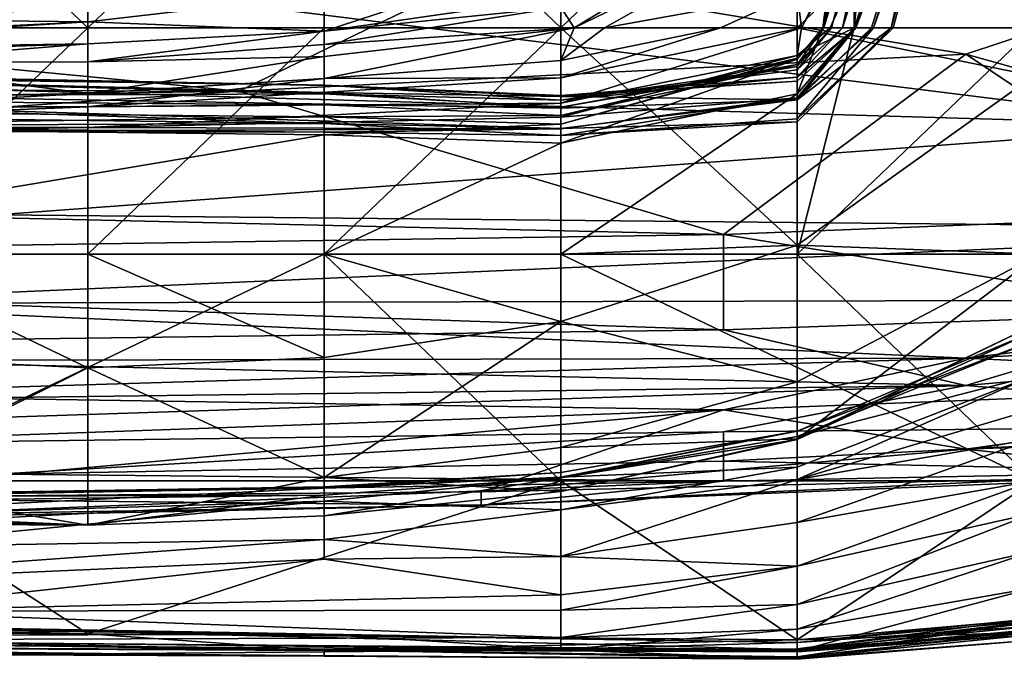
# Model space of a CAD drawing. Extents: x -1.05 to 1.05, y -0.36 to 0.36.
# Tile 157 of 226: x 0.8357 to 0.8591, y -0.3614 to -0.3462. Entities that reach past the tile are written whole.
import ezdxf

# ---------------------------------------------------------------- set-up
doc = ezdxf.new("R2010")
doc.units = 0

msp = doc.modelspace()

# ---------------------------------------------------------------- linework, layer by layer
for points in [[(0.826123, -0.346388, 0.002204), (0.831742, -0.341004, 0.000753), (0.837361, -0.346388, 0.001519)], [(0.837361, -0.346388, 0.001519), (0.831742, -0.341004, 0.000753), (0.842981, -0.341004, 0.000619)], [(0.837361, -0.346388, 0.001519), (0.842981, -0.341004, 0.000619), (0.842981, -0.346388, 0.0016)], [(0.8486, -0.346388, 0.001875), (0.842981, -0.341004, 0.000619), (0.8486, -0.341004, 0.000797)], [(0.842981, -0.346388, 0.0016), (0.842981, -0.341004, 0.000619), (0.8486, -0.346388, 0.001875)], [(0.854219, -0.341004, 0.001425), (0.8486, -0.346388, 0.001875), (0.8486, -0.341004, 0.000797)], [(0.854219, -0.341004, 0.001425), (0.854219, -0.346388, 0.002808), (0.8486, -0.346388, 0.001875)], [(0.859838, -0.341004, 0.002996), (0.859838, -0.347533, 0.005807), (0.854219, -0.346388, 0.002808)], [(0.854219, -0.341004, 0.001425), (0.859838, -0.341004, 0.002996), (0.854219, -0.346388, 0.002808)], [(0.85432, -0.346388, 0.1216), (0.85704, -0.341004, 0.11413), (0.854219, -0.34556, 0.11413)], [(0.85432, -0.346388, 0.1216), (0.855004, -0.346388, 0.129071), (0.857322, -0.341004, 0.1216)], [(0.857322, -0.341004, 0.1216), (0.85704, -0.341004, 0.11413), (0.85432, -0.346388, 0.1216)], [(0.854824, -0.346388, 0.267276), (0.85557, -0.346388, 0.271011), (0.855514, -0.341004, 0.267276)], [(0.855865, -0.341004, 0.25607), (0.854824, -0.346388, 0.267276), (0.855514, -0.341004, 0.267276)], [(0.854851, -0.346388, 0.25607), (0.854824, -0.346388, 0.267276), (0.855865, -0.341004, 0.25607)], [(0.856451, -0.341004, 0.241129), (0.854851, -0.346388, 0.25607), (0.855865, -0.341004, 0.25607)], [(0.85503, -0.346388, 0.244864), (0.854851, -0.346388, 0.25607), (0.856451, -0.341004, 0.241129)], [(0.855004, -0.346388, 0.129071), (0.85557, -0.346388, 0.136542), (0.857421, -0.341004, 0.125336)], [(0.857322, -0.341004, 0.1216), (0.855004, -0.346388, 0.129071), (0.857421, -0.341004, 0.125336)], [(0.855297, -0.346388, 0.229923), (0.85503, -0.346388, 0.244864), (0.856451, -0.341004, 0.241129)], [(0.856997, -0.341004, 0.222453), (0.855297, -0.346388, 0.229923), (0.856451, -0.341004, 0.241129)], [(0.855615, -0.346388, 0.214982), (0.855297, -0.346388, 0.229923), (0.856997, -0.341004, 0.222453)], [(0.855514, -0.341004, 0.267276), (0.85557, -0.346388, 0.271011), (0.856108, -0.341004, 0.271011)], [(0.856108, -0.341004, 0.271011), (0.85557, -0.346388, 0.271011), (0.859838, -0.346388, 0.273723)], [(0.85557, -0.346388, 0.136542), (0.856033, -0.346388, 0.144012), (0.857764, -0.341004, 0.140277)], [(0.857421, -0.341004, 0.125336), (0.85557, -0.346388, 0.136542), (0.857764, -0.341004, 0.140277)], [(0.857314, -0.341004, 0.211247), (0.855615, -0.346388, 0.214982), (0.856997, -0.341004, 0.222453)], [(0.857648, -0.341004, 0.188835), (0.855615, -0.346388, 0.214982), (0.857314, -0.341004, 0.211247)], [(0.855987, -0.346388, 0.192571), (0.855615, -0.346388, 0.214982), (0.857648, -0.341004, 0.188835)], [(0.856455, -0.346388, 0.173894), (0.855987, -0.346388, 0.192571), (0.857648, -0.341004, 0.188835)], [(0.856033, -0.346388, 0.144012), (0.856498, -0.346388, 0.162688), (0.857937, -0.341004, 0.158953)], [(0.857764, -0.341004, 0.140277), (0.856033, -0.346388, 0.144012), (0.857937, -0.341004, 0.158953)], [(0.859838, -0.341004, 0.273661), (0.856108, -0.341004, 0.271011), (0.859838, -0.346388, 0.273723)], [(0.857866, -0.341004, 0.173894), (0.856455, -0.346388, 0.173894), (0.857648, -0.341004, 0.188835)], [(0.857937, -0.341004, 0.158953), (0.856455, -0.346388, 0.173894), (0.857866, -0.341004, 0.173894)], [(0.856498, -0.346388, 0.162688), (0.856455, -0.346388, 0.173894), (0.857937, -0.341004, 0.158953)], [(0.8486, -0.345902, 0.087983), (0.848916, -0.346388, 0.099189), (0.854219, -0.34318, 0.091718)], [(0.848916, -0.346388, 0.099189), (0.854219, -0.343813, 0.099189), (0.854219, -0.34318, 0.091718)], [(0.848916, -0.346388, 0.099189), (0.84964, -0.346388, 0.102924), (0.854219, -0.343813, 0.099189)], [(0.854219, -0.343813, 0.099189), (0.84964, -0.346388, 0.102924), (0.854219, -0.34556, 0.11413)], [(0.842981, -0.346468, 0.076777), (0.8486, -0.34565, 0.080513), (0.8486, -0.344623, 0.058101)], [(0.842981, -0.345592, 0.054366), (0.842981, -0.346468, 0.076777), (0.8486, -0.344623, 0.058101)], [(0.794876, -0.34859, 0.377093), (0.84095, -0.347893, 0.377093), (0.812153, -0.345109, 0.380051)], [(0.863987, -0.34871, 0.27388), (0.806394, -0.347024, 0.27388), (0.83519, -0.345109, 0.271084)], [(0.812153, -0.345109, 0.380051), (0.84095, -0.347893, 0.377093), (0.846709, -0.345109, 0.379229)], [(0.863987, -0.345109, 0.270457), (0.863987, -0.34871, 0.27388), (0.83519, -0.345109, 0.271084)], [(0.84095, -0.347893, 0.377093), (0.858228, -0.347017, 0.377093), (0.846709, -0.345109, 0.379229)], [(0.846709, -0.345109, 0.379229), (0.858228, -0.347017, 0.377093), (0.863987, -0.345109, 0.378035)], [(0.858228, -0.347017, 0.377093), (0.869746, -0.350242, 0.372256), (0.863987, -0.345109, 0.378035)], [(0.84964, -0.346388, 0.102924), (0.8524, -0.346388, 0.11413), (0.854219, -0.34556, 0.11413)], [(0.854219, -0.34556, 0.11413), (0.8524, -0.346388, 0.11413), (0.85432, -0.346388, 0.1216)], [(0.837361, -0.34625, 0.061836), (0.842981, -0.346468, 0.076777), (0.842981, -0.345592, 0.054366)], [(0.837361, -0.345927, 0.05063), (0.837361, -0.34625, 0.061836), (0.842981, -0.345592, 0.054366)], [(0.8486, -0.34565, 0.080513), (0.842981, -0.346468, 0.076777), (0.8486, -0.345902, 0.087983)], [(0.831742, -0.346186, 0.046895), (0.837361, -0.34625, 0.061836), (0.837361, -0.345927, 0.05063)], [(0.842981, -0.346468, 0.076777), (0.842981, -0.346785, 0.087983), (0.8486, -0.345902, 0.087983)], [(0.842981, -0.346785, 0.087983), (0.848916, -0.346388, 0.099189), (0.8486, -0.345902, 0.087983)], [(0.826123, -0.346802, 0.061836), (0.837361, -0.34625, 0.061836), (0.831742, -0.346186, 0.046895)], [(0.826123, -0.346934, 0.065571), (0.837361, -0.346771, 0.073042), (0.837361, -0.34625, 0.061836)], [(0.826123, -0.346802, 0.061836), (0.826123, -0.346934, 0.065571), (0.837361, -0.34625, 0.061836)], [(0.837361, -0.34625, 0.061836), (0.837361, -0.346771, 0.073042), (0.842981, -0.346468, 0.076777)], [(0.837361, -0.346388, 0.001519), (0.831742, -0.351772, 0.003978), (0.826123, -0.346388, 0.002204)], [(0.831742, -0.351772, 0.003978), (0.837361, -0.346388, 0.001519), (0.837361, -0.351772, 0.003741)], [(0.837361, -0.346388, 0.001519), (0.842981, -0.346388, 0.0016), (0.837361, -0.351772, 0.003741)], [(0.837361, -0.351772, 0.003741), (0.842981, -0.346388, 0.0016), (0.842981, -0.351772, 0.00391)], [(0.837361, -0.3472, 0.087983), (0.842981, -0.346785, 0.087983), (0.842981, -0.346468, 0.076777)], [(0.837361, -0.346771, 0.073042), (0.837361, -0.3472, 0.087983), (0.842981, -0.346468, 0.076777)], [(0.842981, -0.346388, 0.0016), (0.8486, -0.346388, 0.001875), (0.842981, -0.351772, 0.00391)], [(0.842981, -0.347069, 0.095454), (0.842981, -0.347597, 0.106659), (0.848916, -0.346388, 0.099189)], [(0.848916, -0.346388, 0.099189), (0.842981, -0.346785, 0.087983), (0.842981, -0.347069, 0.095454)], [(0.842981, -0.351772, 0.00391), (0.8486, -0.346388, 0.001875), (0.8486, -0.351772, 0.004535)], [(0.8486, -0.347167, 0.110395), (0.848916, -0.346388, 0.099189), (0.842981, -0.347597, 0.106659)], [(0.8486, -0.346388, 0.001875), (0.854219, -0.351558, 0.005807), (0.8486, -0.351772, 0.004535)], [(0.8486, -0.348182, 0.129071), (0.854219, -0.34705, 0.129071), (0.85432, -0.346388, 0.1216)], [(0.8486, -0.347578, 0.117865), (0.8486, -0.348182, 0.129071), (0.85432, -0.346388, 0.1216)], [(0.85432, -0.346388, 0.1216), (0.8524, -0.346388, 0.11413), (0.8486, -0.347578, 0.117865)], [(0.8486, -0.347578, 0.117865), (0.8524, -0.346388, 0.11413), (0.8486, -0.347167, 0.110395)], [(0.8524, -0.346388, 0.11413), (0.84964, -0.346388, 0.102924), (0.8486, -0.347167, 0.110395)], [(0.84964, -0.346388, 0.102924), (0.848916, -0.346388, 0.099189), (0.8486, -0.347167, 0.110395)], [(0.8486, -0.346388, 0.001875), (0.854219, -0.346388, 0.002808), (0.854219, -0.351558, 0.005807)], [(0.859838, -0.346388, 0.273723), (0.854219, -0.351772, 0.273501), (0.859838, -0.351772, 0.274241)], [(0.85557, -0.346388, 0.271011), (0.854219, -0.351772, 0.273501), (0.859838, -0.346388, 0.273723)], [(0.85557, -0.346388, 0.271011), (0.854219, -0.347957, 0.271011), (0.854219, -0.351772, 0.273501)], [(0.859838, -0.347533, 0.005807), (0.854219, -0.351558, 0.005807), (0.854219, -0.346388, 0.002808)], [(0.855004, -0.346388, 0.129071), (0.85432, -0.346388, 0.1216), (0.854219, -0.34705, 0.129071)], [(0.854219, -0.347564, 0.226188), (0.855615, -0.346388, 0.214982), (0.854219, -0.347655, 0.218717)], [(0.85557, -0.346388, 0.271011), (0.854824, -0.346388, 0.267276), (0.854219, -0.347957, 0.271011)], [(0.854219, -0.347957, 0.271011), (0.854824, -0.346388, 0.267276), (0.854219, -0.347135, 0.267276)], [(0.854824, -0.346388, 0.267276), (0.854851, -0.346388, 0.25607), (0.854219, -0.347135, 0.267276)], [(0.854219, -0.347135, 0.267276), (0.854851, -0.346388, 0.25607), (0.854219, -0.347107, 0.259805)], [(0.854219, -0.347107, 0.259805), (0.854851, -0.346388, 0.25607), (0.854219, -0.347263, 0.2486)], [(0.854851, -0.346388, 0.25607), (0.85503, -0.346388, 0.244864), (0.854219, -0.347263, 0.2486)], [(0.854219, -0.347263, 0.2486), (0.85503, -0.346388, 0.244864), (0.854219, -0.34731, 0.244864)], [(0.854219, -0.34731, 0.244864), (0.85503, -0.346388, 0.244864), (0.854219, -0.347385, 0.237394)], [(0.85503, -0.346388, 0.244864), (0.855297, -0.346388, 0.229923), (0.854219, -0.347385, 0.237394)], [(0.854219, -0.347385, 0.237394), (0.855297, -0.346388, 0.229923), (0.854219, -0.347564, 0.226188)], [(0.855297, -0.346388, 0.229923), (0.855615, -0.346388, 0.214982), (0.854219, -0.347564, 0.226188)], [(0.854219, -0.347655, 0.218717), (0.855615, -0.346388, 0.214982), (0.854219, -0.3481, 0.188835)], [(0.855615, -0.346388, 0.214982), (0.855987, -0.346388, 0.192571), (0.854219, -0.3481, 0.188835)], [(0.855987, -0.346388, 0.192571), (0.856455, -0.346388, 0.173894), (0.854219, -0.3481, 0.188835)], [(0.854219, -0.3481, 0.188835), (0.856455, -0.346388, 0.173894), (0.854219, -0.348624, 0.170159)], [(0.856455, -0.346388, 0.173894), (0.856498, -0.346388, 0.162688), (0.854219, -0.348624, 0.170159)], [(0.854219, -0.348624, 0.170159), (0.856498, -0.346388, 0.162688), (0.854219, -0.348551, 0.158953)], [(0.856498, -0.346388, 0.162688), (0.856033, -0.346388, 0.144012), (0.854219, -0.348551, 0.158953)], [(0.854219, -0.348551, 0.158953), (0.856033, -0.346388, 0.144012), (0.854219, -0.348051, 0.144012)], [(0.856033, -0.346388, 0.144012), (0.85557, -0.346388, 0.136542), (0.854219, -0.348051, 0.144012)], [(0.854219, -0.348051, 0.144012), (0.85557, -0.346388, 0.136542), (0.854219, -0.34705, 0.129071)], [(0.85557, -0.346388, 0.136542), (0.855004, -0.346388, 0.129071), (0.854219, -0.34705, 0.129071)], [(0.826123, -0.346934, 0.065571), (0.814885, -0.347494, 0.073042), (0.837361, -0.346771, 0.073042)], [(0.814885, -0.347494, 0.073042), (0.831742, -0.347221, 0.080513), (0.837361, -0.346771, 0.073042)], [(0.831742, -0.347221, 0.080513), (0.837361, -0.3472, 0.087983), (0.837361, -0.346771, 0.073042)], [(0.837361, -0.3472, 0.087983), (0.842981, -0.347069, 0.095454), (0.842981, -0.346785, 0.087983)], [(0.806394, -0.347024, 0.27388), (0.863987, -0.34871, 0.27388), (0.83519, -0.350832, 0.278795)], [(0.814885, -0.347202, 0.229923), (0.826123, -0.347513, 0.241129), (0.842981, -0.347749, 0.233658)], [(0.814885, -0.347202, 0.229923), (0.842981, -0.347749, 0.233658), (0.814885, -0.347215, 0.222453)], [(0.831742, -0.347221, 0.080513), (0.837361, -0.347951, 0.106659), (0.837361, -0.3472, 0.087983)], [(0.837361, -0.347951, 0.106659), (0.842981, -0.347597, 0.106659), (0.842981, -0.347069, 0.095454)], [(0.837361, -0.3472, 0.087983), (0.837361, -0.347951, 0.106659), (0.842981, -0.347069, 0.095454)], [(0.858228, -0.347017, 0.377093), (0.84095, -0.347893, 0.377093), (0.852468, -0.351304, 0.372178)], [(0.842981, -0.347597, 0.106659), (0.8486, -0.347578, 0.117865), (0.8486, -0.347167, 0.110395)], [(0.8486, -0.348514, 0.136542), (0.854219, -0.348051, 0.144012), (0.854219, -0.34705, 0.129071)], [(0.8486, -0.348182, 0.129071), (0.8486, -0.348514, 0.136542), (0.854219, -0.34705, 0.129071)], [(0.8486, -0.348678, 0.267276), (0.854219, -0.347135, 0.267276), (0.854219, -0.347107, 0.259805)], [(0.8486, -0.348471, 0.252335), (0.8486, -0.348678, 0.267276), (0.854219, -0.347107, 0.259805)], [(0.8486, -0.348471, 0.252335), (0.854219, -0.347107, 0.259805), (0.854219, -0.347263, 0.2486)], [(0.8486, -0.349132, 0.271011), (0.854219, -0.347957, 0.271011), (0.854219, -0.347135, 0.267276)], [(0.8486, -0.348678, 0.267276), (0.8486, -0.349132, 0.271011), (0.854219, -0.347135, 0.267276)], [(0.863987, -0.350852, 0.372178), (0.858228, -0.347017, 0.377093), (0.852468, -0.351304, 0.372178)], [(0.869746, -0.350242, 0.372256), (0.858228, -0.347017, 0.377093), (0.863987, -0.350852, 0.372178)], [(0.814885, -0.347215, 0.222453), (0.842981, -0.347926, 0.214982), (0.814885, -0.347711, 0.200041)], [(0.814885, -0.347215, 0.222453), (0.842981, -0.347757, 0.226188), (0.842981, -0.347926, 0.214982)], [(0.814885, -0.347215, 0.222453), (0.842981, -0.347749, 0.233658), (0.842981, -0.347757, 0.226188)], [(0.831742, -0.347221, 0.080513), (0.831742, -0.348244, 0.110395), (0.837361, -0.347951, 0.106659)], [(0.8486, -0.348273, 0.244864), (0.8486, -0.348471, 0.252335), (0.854219, -0.347263, 0.2486)], [(0.8486, -0.348273, 0.244864), (0.854219, -0.347263, 0.2486), (0.854219, -0.34731, 0.244864)], [(0.8486, -0.348112, 0.237394), (0.854219, -0.34731, 0.244864), (0.854219, -0.347385, 0.237394)], [(0.8486, -0.348112, 0.237394), (0.8486, -0.348273, 0.244864), (0.854219, -0.34731, 0.244864)], [(0.8486, -0.348112, 0.237394), (0.854219, -0.347385, 0.237394), (0.854219, -0.347564, 0.226188)], [(0.826123, -0.347513, 0.241129), (0.820504, -0.348047, 0.259805), (0.842981, -0.347959, 0.244864)], [(0.826123, -0.347513, 0.241129), (0.842981, -0.347959, 0.244864), (0.842981, -0.347749, 0.233658)], [(0.837361, -0.34827, 0.117865), (0.8486, -0.348182, 0.129071), (0.8486, -0.347578, 0.117865)], [(0.837361, -0.34827, 0.117865), (0.8486, -0.347578, 0.117865), (0.842981, -0.347597, 0.106659)], [(0.837361, -0.347951, 0.106659), (0.837361, -0.34827, 0.117865), (0.842981, -0.347597, 0.106659)], [(0.8486, -0.347998, 0.226188), (0.8486, -0.348112, 0.237394), (0.854219, -0.347564, 0.226188)], [(0.8486, -0.347998, 0.226188), (0.854219, -0.347564, 0.226188), (0.854219, -0.347655, 0.218717)], [(0.8486, -0.34802, 0.218717), (0.8486, -0.347998, 0.226188), (0.854219, -0.347655, 0.218717)], [(0.8486, -0.34802, 0.218717), (0.854219, -0.347655, 0.218717), (0.854219, -0.3481, 0.188835)], [(0.859838, -0.347533, 0.005807), (0.859974, -0.351772, 0.009542), (0.854219, -0.351558, 0.005807)], [(0.84095, -0.347893, 0.377093), (0.794876, -0.34859, 0.377093), (0.806394, -0.350242, 0.374908)], [(0.852468, -0.351304, 0.372178), (0.84095, -0.347893, 0.377093), (0.806394, -0.350242, 0.374908)], [(0.814885, -0.347711, 0.200041), (0.8486, -0.3483, 0.200041), (0.8486, -0.348785, 0.177629)], [(0.814885, -0.347711, 0.200041), (0.8486, -0.348785, 0.177629), (0.842981, -0.348663, 0.177629)], [(0.814885, -0.347711, 0.200041), (0.842981, -0.347926, 0.214982), (0.8486, -0.3483, 0.200041)], [(0.826123, -0.348446, 0.181365), (0.814885, -0.347711, 0.200041), (0.842981, -0.348663, 0.177629)], [(0.842981, -0.347757, 0.226188), (0.842981, -0.347749, 0.233658), (0.8486, -0.347998, 0.226188)], [(0.842981, -0.347749, 0.233658), (0.8486, -0.348112, 0.237394), (0.8486, -0.347998, 0.226188)], [(0.842981, -0.347749, 0.233658), (0.842981, -0.347959, 0.244864), (0.8486, -0.348112, 0.237394)], [(0.842981, -0.347757, 0.226188), (0.8486, -0.347998, 0.226188), (0.8486, -0.34802, 0.218717)], [(0.842981, -0.347926, 0.214982), (0.842981, -0.347757, 0.226188), (0.8486, -0.34802, 0.218717)], [(0.820504, -0.348047, 0.259805), (0.842981, -0.348217, 0.252335), (0.842981, -0.347959, 0.244864)], [(0.820504, -0.348047, 0.259805), (0.826123, -0.348344, 0.267276), (0.842981, -0.348217, 0.252335)], [(0.831742, -0.348244, 0.110395), (0.837361, -0.34827, 0.117865), (0.837361, -0.347951, 0.106659)], [(0.8486, -0.3483, 0.200041), (0.842981, -0.347926, 0.214982), (0.8486, -0.34802, 0.218717)], [(0.842981, -0.347959, 0.244864), (0.842981, -0.348217, 0.252335), (0.8486, -0.348273, 0.244864)], [(0.842981, -0.347959, 0.244864), (0.8486, -0.348273, 0.244864), (0.8486, -0.348112, 0.237394)], [(0.8486, -0.349132, 0.271011), (0.8486, -0.351772, 0.273621), (0.854219, -0.347957, 0.271011)], [(0.8486, -0.351772, 0.273621), (0.854219, -0.351772, 0.273501), (0.854219, -0.347957, 0.271011)], [(0.8486, -0.3483, 0.200041), (0.8486, -0.34802, 0.218717), (0.854219, -0.3481, 0.188835)], [(0.8486, -0.348952, 0.155218), (0.854219, -0.348551, 0.158953), (0.854219, -0.348051, 0.144012)], [(0.8486, -0.348792, 0.144012), (0.8486, -0.348952, 0.155218), (0.854219, -0.348051, 0.144012)], [(0.8486, -0.348514, 0.136542), (0.8486, -0.348792, 0.144012), (0.854219, -0.348051, 0.144012)], [(0.8486, -0.348785, 0.177629), (0.8486, -0.3483, 0.200041), (0.854219, -0.3481, 0.188835)], [(0.8486, -0.348785, 0.177629), (0.854219, -0.3481, 0.188835), (0.854219, -0.348624, 0.170159)], [(0.826123, -0.348344, 0.267276), (0.842981, -0.348503, 0.267276), (0.842981, -0.348217, 0.252335)], [(0.831742, -0.348244, 0.110395), (0.826123, -0.348713, 0.132806), (0.837361, -0.34827, 0.117865)], [(0.826123, -0.348713, 0.132806), (0.837361, -0.348762, 0.140277), (0.837361, -0.34827, 0.117865)], [(0.826123, -0.348344, 0.267276), (0.826123, -0.34874, 0.271011), (0.842981, -0.348503, 0.267276)], [(0.837361, -0.348762, 0.140277), (0.8486, -0.348514, 0.136542), (0.8486, -0.348182, 0.129071)], [(0.837361, -0.348762, 0.140277), (0.8486, -0.348182, 0.129071), (0.837361, -0.34827, 0.117865)], [(0.842981, -0.348217, 0.252335), (0.842981, -0.348503, 0.267276), (0.8486, -0.348471, 0.252335)], [(0.842981, -0.348217, 0.252335), (0.8486, -0.348471, 0.252335), (0.8486, -0.348273, 0.244864)], [(0.826123, -0.348446, 0.181365), (0.842981, -0.348663, 0.177629), (0.826123, -0.348727, 0.170159)], [(0.826123, -0.34874, 0.271011), (0.842981, -0.348931, 0.271011), (0.842981, -0.348503, 0.267276)], [(0.837361, -0.348762, 0.140277), (0.8486, -0.348792, 0.144012), (0.8486, -0.348514, 0.136542)], [(0.842981, -0.348503, 0.267276), (0.8486, -0.348678, 0.267276), (0.8486, -0.348471, 0.252335)], [(0.842981, -0.348503, 0.267276), (0.842981, -0.348931, 0.271011), (0.8486, -0.348678, 0.267276)], [(0.8486, -0.348948, 0.166424), (0.854219, -0.348624, 0.170159), (0.854219, -0.348551, 0.158953)], [(0.8486, -0.348952, 0.155218), (0.8486, -0.348948, 0.166424), (0.854219, -0.348551, 0.158953)], [(0.826123, -0.348713, 0.132806), (0.820504, -0.348938, 0.147747), (0.837361, -0.348762, 0.140277)], [(0.820504, -0.348938, 0.147747), (0.831742, -0.348852, 0.155218), (0.837361, -0.348762, 0.140277)], [(0.826123, -0.348727, 0.170159), (0.842981, -0.348663, 0.177629), (0.842981, -0.348868, 0.158953)], [(0.831742, -0.348852, 0.155218), (0.826123, -0.348727, 0.170159), (0.842981, -0.348868, 0.158953)], [(0.826123, -0.34874, 0.271011), (0.826123, -0.351772, 0.274045), (0.842981, -0.348931, 0.271011)], [(0.837361, -0.348762, 0.140277), (0.831742, -0.348852, 0.155218), (0.8486, -0.348792, 0.144012)], [(0.831742, -0.348852, 0.155218), (0.842981, -0.348868, 0.158953), (0.8486, -0.348792, 0.144012)], [(0.83519, -0.350832, 0.278795), (0.863987, -0.34871, 0.27388), (0.869746, -0.351171, 0.278795)], [(0.842981, -0.348663, 0.177629), (0.8486, -0.348785, 0.177629), (0.8486, -0.348948, 0.166424)], [(0.842981, -0.348868, 0.158953), (0.842981, -0.348663, 0.177629), (0.8486, -0.348948, 0.166424)], [(0.842981, -0.348931, 0.271011), (0.8486, -0.349132, 0.271011), (0.8486, -0.348678, 0.267276)], [(0.842981, -0.348868, 0.158953), (0.8486, -0.348952, 0.155218), (0.8486, -0.348792, 0.144012)], [(0.8486, -0.348948, 0.166424), (0.8486, -0.348785, 0.177629), (0.854219, -0.348624, 0.170159)], [(0.826123, -0.351772, 0.274045), (0.842981, -0.351772, 0.273823), (0.842981, -0.348931, 0.271011)], [(0.842981, -0.348868, 0.158953), (0.8486, -0.348948, 0.166424), (0.8486, -0.348952, 0.155218)], [(0.842981, -0.348931, 0.271011), (0.842981, -0.351772, 0.273823), (0.8486, -0.349132, 0.271011)], [(0.842981, -0.351772, 0.273823), (0.8486, -0.351772, 0.273621), (0.8486, -0.349132, 0.271011)], [(0.806394, -0.35199, 0.372178), (0.852468, -0.351304, 0.372178), (0.806394, -0.350242, 0.374908)], [(0.83519, -0.350832, 0.278795), (0.869746, -0.351171, 0.278795), (0.829431, -0.352942, 0.28371)], [(0.852468, -0.351304, 0.372178), (0.863987, -0.353164, 0.367263), (0.863987, -0.350852, 0.372178)], [(0.829431, -0.352942, 0.28371), (0.869746, -0.351171, 0.278795), (0.869746, -0.352848, 0.28371)], [(0.806394, -0.35199, 0.372178), (0.852468, -0.353568, 0.367263), (0.852468, -0.351304, 0.372178)], [(0.852468, -0.353568, 0.367263), (0.863987, -0.353164, 0.367263), (0.852468, -0.351304, 0.372178)], [(0.854219, -0.351558, 0.005807), (0.854219, -0.354809, 0.009542), (0.8486, -0.353373, 0.005807)], [(0.8486, -0.353373, 0.005807), (0.8486, -0.351772, 0.004535), (0.854219, -0.351558, 0.005807)], [(0.859974, -0.351772, 0.009542), (0.854219, -0.354809, 0.009542), (0.854219, -0.351558, 0.005807)], [(0.831742, -0.357156, 0.274295), (0.842981, -0.351772, 0.273823), (0.826123, -0.351772, 0.274045)], [(0.837361, -0.351772, 0.003741), (0.837361, -0.354476, 0.005807), (0.831742, -0.351772, 0.003978)], [(0.837361, -0.354476, 0.005807), (0.831742, -0.354213, 0.005807), (0.831742, -0.351772, 0.003978)], [(0.831742, -0.357156, 0.274295), (0.8486, -0.357156, 0.274197), (0.842981, -0.351772, 0.273823)], [(0.842981, -0.354228, 0.005807), (0.837361, -0.354476, 0.005807), (0.837361, -0.351772, 0.003741)], [(0.842981, -0.351772, 0.00391), (0.842981, -0.354228, 0.005807), (0.837361, -0.351772, 0.003741)], [(0.8486, -0.357156, 0.274197), (0.8486, -0.351772, 0.273621), (0.842981, -0.351772, 0.273823)], [(0.8486, -0.351772, 0.004535), (0.8486, -0.353373, 0.005807), (0.842981, -0.351772, 0.00391)], [(0.8486, -0.353373, 0.005807), (0.842981, -0.354228, 0.005807), (0.842981, -0.351772, 0.00391)], [(0.859838, -0.357156, 0.273872), (0.854219, -0.351772, 0.273501), (0.8486, -0.351772, 0.273621)], [(0.8486, -0.357156, 0.274197), (0.859838, -0.357156, 0.273872), (0.8486, -0.351772, 0.273621)], [(0.859838, -0.357156, 0.273872), (0.859838, -0.351772, 0.274241), (0.854219, -0.351772, 0.273501)], [(0.854219, -0.356162, 0.013278), (0.859974, -0.351772, 0.009542), (0.859838, -0.35346, 0.013278)], [(0.854219, -0.354809, 0.009542), (0.859974, -0.351772, 0.009542), (0.854219, -0.356162, 0.013278)], [(0.817913, -0.354022, 0.367263), (0.852468, -0.353568, 0.367263), (0.806394, -0.35199, 0.372178)], [(0.829431, -0.352942, 0.28371), (0.869746, -0.352848, 0.28371), (0.858228, -0.354243, 0.288625)], [(0.83519, -0.35429, 0.288625), (0.829431, -0.352942, 0.28371), (0.858228, -0.354243, 0.288625)], [(0.858228, -0.354243, 0.288625), (0.869746, -0.352848, 0.28371), (0.875505, -0.35331, 0.288625)], [(0.852468, -0.353568, 0.367263), (0.858228, -0.354894, 0.362348), (0.863987, -0.353164, 0.367263)], [(0.858228, -0.354894, 0.362348), (0.875505, -0.35338, 0.362348), (0.863987, -0.353164, 0.367263)], [(0.842981, -0.357079, 0.009542), (0.8486, -0.353373, 0.005807), (0.8486, -0.356363, 0.009542)], [(0.842981, -0.354228, 0.005807), (0.8486, -0.353373, 0.005807), (0.842981, -0.357079, 0.009542)], [(0.8486, -0.353373, 0.005807), (0.854219, -0.354809, 0.009542), (0.8486, -0.356363, 0.009542)], [(0.854219, -0.356177, 0.017013), (0.859838, -0.35346, 0.013278), (0.859838, -0.353607, 0.024484)], [(0.854219, -0.356162, 0.013278), (0.859838, -0.35346, 0.013278), (0.854219, -0.356177, 0.017013)], [(0.858228, -0.354243, 0.288625), (0.875505, -0.35331, 0.288625), (0.869746, -0.354794, 0.298455)], [(0.869746, -0.355822, 0.352518), (0.875505, -0.35338, 0.362348), (0.858228, -0.354894, 0.362348)], [(0.858228, -0.354894, 0.362348), (0.852468, -0.353568, 0.367263), (0.817913, -0.354022, 0.367263)], [(0.854219, -0.35598, 0.028219), (0.859838, -0.353607, 0.024484), (0.859838, -0.353826, 0.039425)], [(0.854219, -0.356177, 0.017013), (0.859838, -0.353607, 0.024484), (0.854219, -0.35598, 0.028219)], [(0.854219, -0.356106, 0.039425), (0.859838, -0.353826, 0.039425), (0.859838, -0.354655, 0.058101)], [(0.854219, -0.35598, 0.028219), (0.859838, -0.353826, 0.039425), (0.854219, -0.356106, 0.039425)], [(0.858228, -0.354894, 0.362348), (0.817913, -0.354022, 0.367263), (0.800635, -0.355615, 0.362348)], [(0.831742, -0.354213, 0.005807), (0.837361, -0.354476, 0.005807), (0.831742, -0.357278, 0.009542)], [(0.829431, -0.355117, 0.29354), (0.858228, -0.354243, 0.288625), (0.852468, -0.355468, 0.298455)], [(0.829431, -0.355117, 0.29354), (0.83519, -0.35429, 0.288625), (0.858228, -0.354243, 0.288625)], [(0.837361, -0.354476, 0.005807), (0.842981, -0.354228, 0.005807), (0.842981, -0.357079, 0.009542)], [(0.852468, -0.355468, 0.298455), (0.858228, -0.354243, 0.288625), (0.869746, -0.354794, 0.298455)], [(0.837361, -0.354476, 0.005807), (0.837361, -0.358212, 0.013278), (0.831742, -0.357278, 0.009542)], [(0.837361, -0.354476, 0.005807), (0.842981, -0.357079, 0.009542), (0.837361, -0.358212, 0.013278)], [(0.854219, -0.357131, 0.065571), (0.859838, -0.354655, 0.058101), (0.859838, -0.355454, 0.073042)], [(0.854219, -0.356837, 0.058101), (0.859838, -0.354655, 0.058101), (0.854219, -0.357131, 0.065571)], [(0.854219, -0.356106, 0.039425), (0.859838, -0.354655, 0.058101), (0.854219, -0.356837, 0.058101)], [(0.858228, -0.354894, 0.362348), (0.800635, -0.355615, 0.362348), (0.806394, -0.356604, 0.357433)], [(0.806394, -0.356604, 0.357433), (0.852468, -0.355996, 0.357433), (0.858228, -0.354894, 0.362348)], [(0.8486, -0.356363, 0.009542), (0.854219, -0.354809, 0.009542), (0.854219, -0.356162, 0.013278)], [(0.852468, -0.355468, 0.298455), (0.869746, -0.354794, 0.298455), (0.858228, -0.35641, 0.313199)], [(0.852468, -0.355996, 0.357433), (0.869746, -0.355822, 0.352518), (0.858228, -0.354894, 0.362348)], [(0.858228, -0.35641, 0.313199), (0.869746, -0.354794, 0.298455), (0.869746, -0.355984, 0.318114)], [(0.812153, -0.356904, 0.308284), (0.829431, -0.355117, 0.29354), (0.852468, -0.355468, 0.298455)], [(0.812153, -0.356904, 0.308284), (0.852468, -0.355468, 0.298455), (0.829431, -0.357567, 0.318114)], [(0.829431, -0.357567, 0.318114), (0.852468, -0.355468, 0.298455), (0.846709, -0.357423, 0.323029)], [(0.852468, -0.355468, 0.298455), (0.858228, -0.35641, 0.313199), (0.846709, -0.357423, 0.323029)], [(0.859838, -0.355454, 0.073042), (0.859838, -0.356159, 0.084248), (0.854219, -0.357131, 0.065571)], [(0.852468, -0.356693, 0.352518), (0.869746, -0.355822, 0.352518), (0.852468, -0.355996, 0.357433)], [(0.852468, -0.356693, 0.352518), (0.863987, -0.356936, 0.342688), (0.869746, -0.355822, 0.352518)], [(0.806394, -0.356604, 0.357433), (0.83519, -0.357001, 0.352518), (0.852468, -0.355996, 0.357433)], [(0.83519, -0.357001, 0.352518), (0.852468, -0.356693, 0.352518), (0.852468, -0.355996, 0.357433)], [(0.8486, -0.357075, 0.039425), (0.854219, -0.35598, 0.028219), (0.854219, -0.356106, 0.039425)], [(0.8486, -0.356964, 0.031954), (0.854219, -0.35598, 0.028219), (0.8486, -0.357075, 0.039425)], [(0.8486, -0.357089, 0.020748), (0.854219, -0.35598, 0.028219), (0.8486, -0.356964, 0.031954)], [(0.8486, -0.357089, 0.020748), (0.854219, -0.356177, 0.017013), (0.854219, -0.35598, 0.028219)], [(0.858228, -0.35641, 0.313199), (0.869746, -0.355984, 0.318114), (0.863987, -0.357022, 0.332859)], [(0.854219, -0.356106, 0.039425), (0.854219, -0.356837, 0.058101), (0.8486, -0.357075, 0.039425)], [(0.854219, -0.356162, 0.013278), (0.854219, -0.356177, 0.017013), (0.8486, -0.357415, 0.013278)], [(0.8486, -0.356363, 0.009542), (0.854219, -0.356162, 0.013278), (0.8486, -0.357415, 0.013278)], [(0.854219, -0.356177, 0.017013), (0.8486, -0.357089, 0.020748), (0.8486, -0.357415, 0.013278)], [(0.854219, -0.357131, 0.065571), (0.859838, -0.356159, 0.084248), (0.854219, -0.358152, 0.087983)], [(0.859838, -0.356159, 0.084248), (0.859838, -0.357156, 0.099053), (0.854219, -0.358152, 0.087983)], [(0.8486, -0.356363, 0.009542), (0.8486, -0.357415, 0.013278), (0.842981, -0.357079, 0.009542)], [(0.846709, -0.357423, 0.323029), (0.858228, -0.35641, 0.313199), (0.863987, -0.357022, 0.332859)], [(0.83519, -0.357001, 0.352518), (0.852468, -0.357165, 0.347603), (0.852468, -0.356693, 0.352518)], [(0.852468, -0.357165, 0.347603), (0.863987, -0.356936, 0.342688), (0.852468, -0.356693, 0.352518)], [(0.817913, -0.35776, 0.347603), (0.852468, -0.357165, 0.347603), (0.83519, -0.357001, 0.352518)], [(0.8486, -0.357075, 0.039425), (0.842981, -0.357331, 0.035689), (0.8486, -0.356964, 0.031954)], [(0.842981, -0.357331, 0.035689), (0.842981, -0.357301, 0.031954), (0.8486, -0.356964, 0.031954)], [(0.8486, -0.356964, 0.031954), (0.842981, -0.357301, 0.031954), (0.8486, -0.357089, 0.020748)], [(0.846709, -0.357739, 0.332859), (0.863987, -0.356936, 0.342688), (0.852468, -0.357165, 0.347603)], [(0.846709, -0.357739, 0.332859), (0.863987, -0.357022, 0.332859), (0.863987, -0.356936, 0.342688)], [(0.846709, -0.357423, 0.323029), (0.863987, -0.357022, 0.332859), (0.846709, -0.357739, 0.332859)], [(0.854219, -0.357131, 0.065571), (0.8486, -0.357849, 0.065571), (0.854219, -0.356837, 0.058101)], [(0.854219, -0.356837, 0.058101), (0.8486, -0.357849, 0.065571), (0.8486, -0.357075, 0.039425)], [(0.817913, -0.35776, 0.347603), (0.829431, -0.358092, 0.337774), (0.852468, -0.357165, 0.347603)], [(0.820504, -0.360703, 0.271011), (0.837361, -0.360795, 0.271011), (0.831742, -0.357156, 0.274295)], [(0.829431, -0.358092, 0.337774), (0.846709, -0.357739, 0.332859), (0.852468, -0.357165, 0.347603)], [(0.831742, -0.357156, 0.274295), (0.837361, -0.360795, 0.271011), (0.8486, -0.357156, 0.274197)], [(0.837361, -0.358212, 0.013278), (0.842981, -0.357079, 0.009542), (0.842981, -0.357989, 0.013278)], [(0.837361, -0.360795, 0.271011), (0.854219, -0.36094, 0.271011), (0.8486, -0.357156, 0.274197)], [(0.842981, -0.357639, 0.05063), (0.8486, -0.357075, 0.039425), (0.8486, -0.357849, 0.065571)], [(0.842981, -0.357331, 0.035689), (0.8486, -0.357075, 0.039425), (0.842981, -0.357639, 0.05063)], [(0.8486, -0.357415, 0.013278), (0.842981, -0.357989, 0.013278), (0.842981, -0.357079, 0.009542)], [(0.842981, -0.357301, 0.031954), (0.842981, -0.357496, 0.020748), (0.8486, -0.357089, 0.020748)], [(0.8486, -0.357089, 0.020748), (0.842981, -0.357496, 0.020748), (0.842981, -0.357989, 0.013278)], [(0.842981, -0.357989, 0.013278), (0.8486, -0.357415, 0.013278), (0.8486, -0.357089, 0.020748)], [(0.8486, -0.357849, 0.065571), (0.854219, -0.357131, 0.065571), (0.8486, -0.358958, 0.091718)], [(0.8486, -0.358958, 0.091718), (0.854219, -0.357131, 0.065571), (0.854219, -0.358152, 0.087983)], [(0.8486, -0.357156, 0.274197), (0.854219, -0.36094, 0.271011), (0.859838, -0.357156, 0.273872)], [(0.854219, -0.359191, 0.106659), (0.859838, -0.357156, 0.099053), (0.859838, -0.357928, 0.110395)], [(0.859838, -0.357156, 0.099053), (0.854219, -0.359191, 0.106659), (0.854219, -0.358152, 0.087983)], [(0.854219, -0.36094, 0.271011), (0.859838, -0.360448, 0.271011), (0.859838, -0.357156, 0.273872)], [(0.826123, -0.35815, 0.013278), (0.831742, -0.357278, 0.009542), (0.837361, -0.358212, 0.013278)], [(0.826123, -0.357571, 0.031954), (0.831742, -0.357535, 0.024484), (0.842981, -0.357301, 0.031954)], [(0.826123, -0.357571, 0.031954), (0.842981, -0.357301, 0.031954), (0.842981, -0.357331, 0.035689)], [(0.842981, -0.357331, 0.035689), (0.842981, -0.357639, 0.05063), (0.826123, -0.35816, 0.054366)], [(0.826123, -0.357571, 0.031954), (0.842981, -0.357331, 0.035689), (0.826123, -0.35816, 0.054366)], [(0.826123, -0.357711, 0.020748), (0.842981, -0.357496, 0.020748), (0.831742, -0.357535, 0.024484)], [(0.826123, -0.357711, 0.020748), (0.837361, -0.358212, 0.013278), (0.842981, -0.357496, 0.020748)], [(0.829431, -0.357567, 0.318114), (0.846709, -0.357423, 0.323029), (0.846709, -0.357739, 0.332859)], [(0.831742, -0.357535, 0.024484), (0.842981, -0.357496, 0.020748), (0.842981, -0.357301, 0.031954)], [(0.837361, -0.358212, 0.013278), (0.842981, -0.357989, 0.013278), (0.842981, -0.357496, 0.020748)], [(0.812153, -0.3583, 0.332859), (0.829431, -0.357567, 0.318114), (0.846709, -0.357739, 0.332859)], [(0.814885, -0.357639, 0.020748), (0.837361, -0.358212, 0.013278), (0.826123, -0.357711, 0.020748)], [(0.826123, -0.35815, 0.013278), (0.837361, -0.358212, 0.013278), (0.814885, -0.357639, 0.020748)], [(0.826123, -0.35816, 0.054366), (0.842981, -0.357639, 0.05063), (0.820504, -0.358803, 0.069307)], [(0.820504, -0.358803, 0.069307), (0.842981, -0.357639, 0.05063), (0.831742, -0.358736, 0.073042)], [(0.831742, -0.358736, 0.073042), (0.842981, -0.357639, 0.05063), (0.842981, -0.35855, 0.076777)], [(0.842981, -0.357639, 0.05063), (0.8486, -0.357849, 0.065571), (0.842981, -0.35855, 0.076777)], [(0.812153, -0.3583, 0.332859), (0.846709, -0.357739, 0.332859), (0.829431, -0.358092, 0.337774)], [(0.842981, -0.35855, 0.076777), (0.8486, -0.357849, 0.065571), (0.8486, -0.358958, 0.091718)], [(0.854219, -0.360098, 0.1216), (0.859838, -0.357928, 0.110395), (0.859838, -0.358832, 0.1216)], [(0.854219, -0.359191, 0.106659), (0.859838, -0.357928, 0.110395), (0.854219, -0.360098, 0.1216)], [(0.8486, -0.358958, 0.091718), (0.854219, -0.358152, 0.087983), (0.854219, -0.359191, 0.106659)], [(0.826123, -0.359767, 0.095454), (0.842981, -0.35855, 0.076777), (0.842981, -0.359025, 0.087983)], [(0.831742, -0.358736, 0.073042), (0.842981, -0.35855, 0.076777), (0.826123, -0.359767, 0.095454)], [(0.842981, -0.35855, 0.076777), (0.8486, -0.358958, 0.091718), (0.842981, -0.359025, 0.087983)], [(0.854219, -0.360098, 0.1216), (0.859838, -0.358832, 0.1216), (0.854219, -0.360684, 0.132806)], [(0.854219, -0.360684, 0.132806), (0.859838, -0.358832, 0.1216), (0.859838, -0.359705, 0.132806)], [(0.826123, -0.359767, 0.095454), (0.842981, -0.359025, 0.087983), (0.831742, -0.360256, 0.110395)], [(0.842981, -0.359025, 0.087983), (0.8486, -0.359868, 0.110395), (0.831742, -0.360256, 0.110395)], [(0.842981, -0.359025, 0.087983), (0.8486, -0.358958, 0.091718), (0.8486, -0.359868, 0.110395)], [(0.8486, -0.358958, 0.091718), (0.854219, -0.359191, 0.106659), (0.8486, -0.359868, 0.110395)], [(0.8486, -0.360236, 0.117865), (0.854219, -0.359191, 0.106659), (0.854219, -0.360098, 0.1216)], [(0.8486, -0.359868, 0.110395), (0.854219, -0.359191, 0.106659), (0.8486, -0.360236, 0.117865)], [(0.854219, -0.361209, 0.147747), (0.859838, -0.359705, 0.132806), (0.859838, -0.360524, 0.147747)], [(0.854219, -0.360684, 0.132806), (0.859838, -0.359705, 0.132806), (0.854219, -0.361209, 0.147747)], [(0.831742, -0.360256, 0.110395), (0.8486, -0.359868, 0.110395), (0.8486, -0.360236, 0.117865)], [(0.820504, -0.360968, 0.129071), (0.831742, -0.360256, 0.110395), (0.8486, -0.360887, 0.132806)], [(0.831742, -0.360256, 0.110395), (0.8486, -0.360236, 0.117865), (0.8486, -0.360887, 0.132806)], [(0.8486, -0.360887, 0.132806), (0.854219, -0.360098, 0.1216), (0.854219, -0.360684, 0.132806)], [(0.8486, -0.360236, 0.117865), (0.854219, -0.360098, 0.1216), (0.8486, -0.360887, 0.132806)], [(0.820504, -0.360405, 0.226188), (0.854219, -0.361006, 0.218717), (0.842981, -0.360813, 0.226188)], [(0.837361, -0.360739, 0.218717), (0.854219, -0.361006, 0.218717), (0.820504, -0.360405, 0.226188)], [(0.820504, -0.360405, 0.226188), (0.820504, -0.360446, 0.218717), (0.837361, -0.360739, 0.218717)], [(0.820504, -0.360561, 0.237394), (0.820504, -0.360405, 0.226188), (0.842981, -0.360813, 0.226188)], [(0.820504, -0.360562, 0.211247), (0.837361, -0.360739, 0.218717), (0.820504, -0.360446, 0.218717)], [(0.854219, -0.361153, 0.244864), (0.859838, -0.360431, 0.233658), (0.859838, -0.360502, 0.252335)], [(0.854219, -0.360999, 0.233658), (0.859838, -0.360431, 0.233658), (0.854219, -0.361153, 0.244864)], [(0.854219, -0.360999, 0.233658), (0.859838, -0.360489, 0.222453), (0.859838, -0.360431, 0.233658)], [(0.854219, -0.36094, 0.271011), (0.859838, -0.36076, 0.267276), (0.859838, -0.360448, 0.271011)], [(0.854219, -0.361006, 0.218717), (0.859838, -0.360489, 0.222453), (0.854219, -0.360999, 0.233658)], [(0.854219, -0.361006, 0.218717), (0.859838, -0.360611, 0.211247), (0.859838, -0.360489, 0.222453)], [(0.854219, -0.36134, 0.267276), (0.859838, -0.360502, 0.252335), (0.859838, -0.36076, 0.267276)], [(0.854219, -0.361153, 0.244864), (0.859838, -0.360502, 0.252335), (0.854219, -0.36134, 0.267276)], [(0.854219, -0.361209, 0.147747), (0.859838, -0.360524, 0.147747), (0.859838, -0.360696, 0.151483)], [(0.803646, -0.360999, 0.267276), (0.842981, -0.361189, 0.267276), (0.820504, -0.360703, 0.271011)], [(0.820504, -0.360561, 0.237394), (0.842981, -0.360813, 0.226188), (0.820504, -0.360841, 0.2486)], [(0.820504, -0.360562, 0.211247), (0.826123, -0.360942, 0.196306), (0.837361, -0.360739, 0.218717)], [(0.820504, -0.360703, 0.271011), (0.842981, -0.361189, 0.267276), (0.837361, -0.360795, 0.271011)], [(0.826123, -0.360942, 0.196306), (0.854219, -0.361171, 0.203776), (0.837361, -0.360739, 0.218717)], [(0.837361, -0.360739, 0.218717), (0.854219, -0.361171, 0.203776), (0.854219, -0.361006, 0.218717)], [(0.8486, -0.361176, 0.144012), (0.854219, -0.360684, 0.132806), (0.854219, -0.361209, 0.147747)], [(0.8486, -0.360887, 0.132806), (0.854219, -0.360684, 0.132806), (0.8486, -0.361176, 0.144012)], [(0.854219, -0.361171, 0.203776), (0.859838, -0.360738, 0.192571), (0.859838, -0.360611, 0.211247)], [(0.854219, -0.361171, 0.203776), (0.859838, -0.360611, 0.211247), (0.854219, -0.361006, 0.218717)], [(0.854219, -0.361402, 0.158953), (0.859838, -0.360696, 0.151483), (0.859838, -0.360945, 0.162688)], [(0.854219, -0.361209, 0.147747), (0.859838, -0.360696, 0.151483), (0.854219, -0.361402, 0.158953)], [(0.854219, -0.361222, 0.192571), (0.859838, -0.360738, 0.192571), (0.854219, -0.361171, 0.203776)], [(0.854219, -0.361222, 0.192571), (0.859838, -0.360816, 0.1851), (0.859838, -0.360738, 0.192571)], [(0.854219, -0.36134, 0.267276), (0.859838, -0.36076, 0.267276), (0.854219, -0.36094, 0.271011)], [(0.803646, -0.360999, 0.267276), (0.820504, -0.360841, 0.2486), (0.842981, -0.361174, 0.259805)], [(0.803646, -0.360999, 0.267276), (0.842981, -0.361174, 0.259805), (0.842981, -0.361189, 0.267276)], [(0.820504, -0.360841, 0.2486), (0.842981, -0.360813, 0.226188), (0.8486, -0.361161, 0.244864)], [(0.820504, -0.360841, 0.2486), (0.8486, -0.361161, 0.244864), (0.842981, -0.361174, 0.259805)], [(0.8486, -0.360887, 0.132806), (0.8486, -0.361176, 0.144012), (0.820504, -0.360968, 0.129071)], [(0.820504, -0.361055, 0.1851), (0.842981, -0.361184, 0.1851), (0.826123, -0.360942, 0.196306)], [(0.820504, -0.360968, 0.129071), (0.8486, -0.361176, 0.144012), (0.837361, -0.361269, 0.151483)], [(0.820504, -0.361317, 0.151483), (0.820504, -0.360968, 0.129071), (0.837361, -0.361269, 0.151483)], [(0.826123, -0.360942, 0.196306), (0.842981, -0.361184, 0.1851), (0.854219, -0.361171, 0.203776)], [(0.837361, -0.360795, 0.271011), (0.842981, -0.361189, 0.267276), (0.854219, -0.36094, 0.271011)], [(0.842981, -0.360813, 0.226188), (0.854219, -0.360999, 0.233658), (0.8486, -0.361161, 0.244864)], [(0.842981, -0.360813, 0.226188), (0.854219, -0.361006, 0.218717), (0.854219, -0.360999, 0.233658)], [(0.842981, -0.361189, 0.267276), (0.854219, -0.36134, 0.267276), (0.854219, -0.36094, 0.271011)], [(0.854219, -0.360999, 0.233658), (0.854219, -0.361153, 0.244864), (0.8486, -0.361161, 0.244864)], [(0.854219, -0.361374, 0.177629), (0.859838, -0.360816, 0.1851), (0.854219, -0.361222, 0.192571)], [(0.854219, -0.361374, 0.177629), (0.859838, -0.360945, 0.162688), (0.859838, -0.360816, 0.1851)], [(0.854219, -0.361402, 0.158953), (0.859838, -0.360945, 0.162688), (0.854219, -0.361374, 0.177629)], [(0.809265, -0.361189, 0.177629), (0.842981, -0.361325, 0.162688), (0.820504, -0.361055, 0.1851)], [(0.820504, -0.361317, 0.151483), (0.837361, -0.361269, 0.151483), (0.809265, -0.361189, 0.177629)], [(0.837361, -0.361269, 0.151483), (0.842981, -0.361325, 0.162688), (0.809265, -0.361189, 0.177629)], [(0.820504, -0.361055, 0.1851), (0.842981, -0.361325, 0.162688), (0.842981, -0.361184, 0.1851)], [(0.837361, -0.361269, 0.151483), (0.8486, -0.361176, 0.144012), (0.854219, -0.361402, 0.158953)], [(0.842981, -0.361174, 0.259805), (0.854219, -0.361153, 0.244864), (0.854219, -0.36134, 0.267276)], [(0.8486, -0.361161, 0.244864), (0.854219, -0.361153, 0.244864), (0.842981, -0.361174, 0.259805)], [(0.842981, -0.361184, 0.1851), (0.854219, -0.361222, 0.192571), (0.854219, -0.361171, 0.203776)], [(0.842981, -0.361174, 0.259805), (0.854219, -0.36134, 0.267276), (0.842981, -0.361189, 0.267276)], [(0.842981, -0.361325, 0.162688), (0.854219, -0.361374, 0.177629), (0.842981, -0.361184, 0.1851)], [(0.842981, -0.361184, 0.1851), (0.854219, -0.361374, 0.177629), (0.854219, -0.361222, 0.192571)], [(0.8486, -0.361176, 0.144012), (0.854219, -0.361209, 0.147747), (0.854219, -0.361402, 0.158953)], [(0.837361, -0.361269, 0.151483), (0.854219, -0.361402, 0.158953), (0.842981, -0.361325, 0.162688)], [(0.842981, -0.361325, 0.162688), (0.854219, -0.361402, 0.158953), (0.854219, -0.361374, 0.177629)]]:
    msp.add_3dface(points)

doc.saveas('drawing.dxf')
